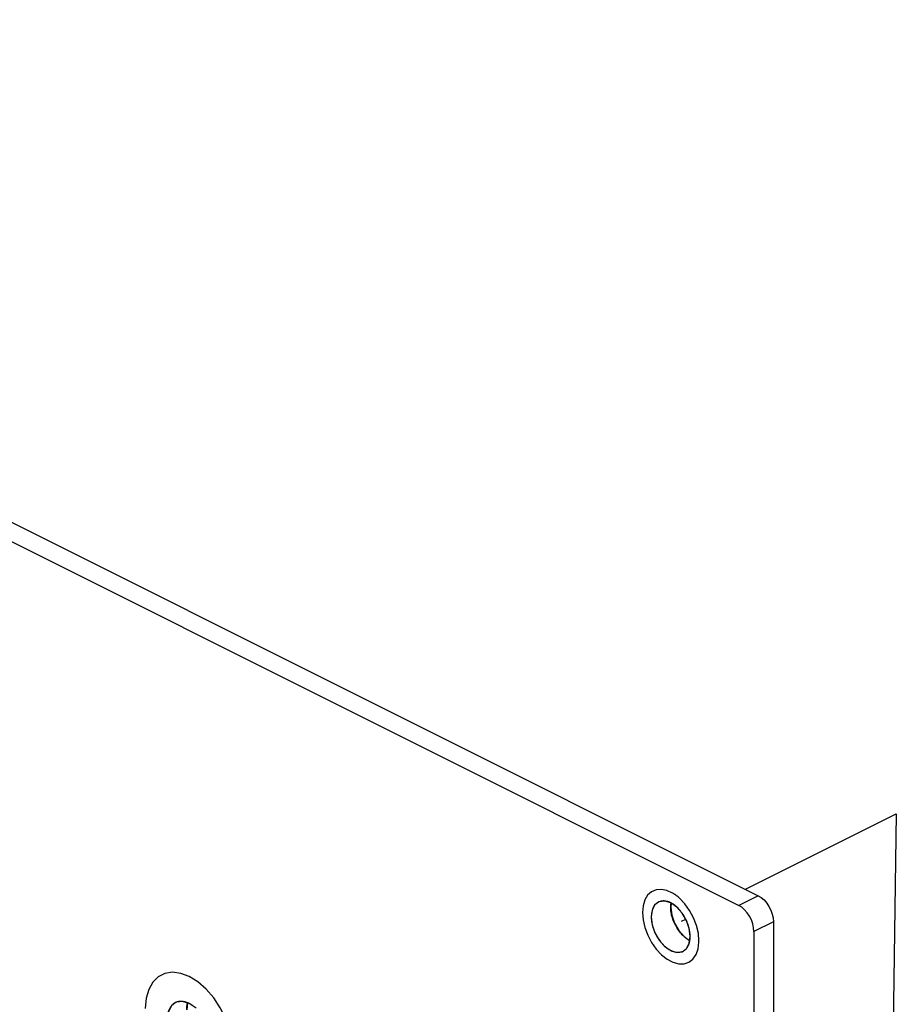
# Paper-space layout '005_EXP_CORICANT_PE_DRAWING_3_1' of a CAD drawing. Header units: millimetres. Extents: x 6 to 413, y 7 to 290.
# Tile 194 of 228: x 263 to 272, y 113 to 123. Entities that reach past the tile are written whole.
import ezdxf

# ---------------------------------------------------------------- set-up
doc = ezdxf.new("R2010")
doc.units = ezdxf.units.MM
doc.header["$LTSCALE"] = 23.1
doc.linetypes.add('DASHED', pattern=[0.2, 0.1, -0.1])
doc.layers.add('000_OFFSET-LINES', color=7, linetype='CONTINUOUS')
doc.layers.add('BACE_PCB_BL210', color=7, linetype='CONTINUOUS')

# ---------------------------------------------------------------- blocks, each defined once
blk = doc.blocks.new('BACE_PCB_BL210', base_point=(261.6647, 116.2107))
at = {"layer": 'BACE_PCB_BL210', "color": 7, "linetype": 'Continuous'}
for p, q in [((252.8793, 123.0403), (270.6475, 114.1563)), ((252.682, 122.9417), (270.4502, 114.0576)), ((270.6475, 114.1563), (270.4502, 114.0576)), ((269.7591, 114.0836), (269.6981, 114.1023)), ((269.82, 114.0413), (269.7591, 114.0836)), ((269.7647, 114.0797), (269.7591, 114.0393)), ((270.8002, 113.8928), (270.6029, 113.7942)), ((270.8002, 113.8928), (270.8002, 109.5904)), ((269.8954, 113.7413), (269.9508, 113.7029)), ((269.9467, 113.6735), (269.9564, 113.7434)), ((270.6029, 113.7942), (270.6029, 109.4918)), ((264.8593, 113.0682), (264.8499, 113.0005)), ((264.9442, 113.0155), (264.8754, 113.0633))]:
    blk.add_line(p, q, dxfattribs=at)
at = {"layer": 'BACE_PCB_BL210', "color": 4, "linetype": 'Continuous'}
for p, q in [((269.7648, 114.0807), (269.7593, 114.0835)), ((264.88, 113.0609), (264.8757, 113.0631))]:
    blk.add_line(p, q, dxfattribs=at)
for points in [[(269.7771, 114.1831), (269.7192, 114.2092), (269.663, 114.2204), (269.6099, 114.216), (269.5638, 114.1962), (269.5251, 114.1612), (269.4966, 114.1136), (269.4787, 114.0539), (269.4727, 113.9852)], [(269.8024, 114.167), (269.7985, 114.1697), (269.7945, 114.1723), (269.7905, 114.1749), (269.7856, 114.178), (269.7816, 114.1804), (269.7771, 114.1831)], [(269.8476, 114.1313), (269.8409, 114.1372), (269.8332, 114.1437), (269.8254, 114.15), (269.8186, 114.1553), (269.8108, 114.1611), (269.8024, 114.167)], [(269.6349, 114.0918), (269.6138, 114.0781), (269.5959, 114.0594), (269.5811, 114.0353), (269.5706, 114.0076), (269.564, 113.9756), (269.5618, 113.9406)], [(269.6433, 114.0955), (269.6422, 114.0951), (269.6406, 114.0944), (269.6395, 114.0939), (269.6378, 114.0932), (269.6367, 114.0927), (269.6349, 114.0918)], [(269.6903, 114.1028), (269.6826, 114.103), (269.6744, 114.1026), (269.6664, 114.1016), (269.6586, 114.1002), (269.651, 114.0982), (269.6433, 114.0955)], [(269.6981, 114.1023), (269.6975, 114.1023), (269.6961, 114.1025), (269.6948, 114.1026), (269.6935, 114.1027), (269.6922, 114.1027), (269.6903, 114.1028)], [(269.7593, 114.0835), (269.749, 114.0883), (269.7387, 114.0925), (269.7285, 114.096), (269.7183, 114.0988), (269.7083, 114.1009), (269.6981, 114.1023)], [(269.7591, 114.0393), (269.7591, 114.046), (269.7594, 114.0534), (269.7599, 114.0608), (269.7605, 114.0672), (269.7613, 114.0743), (269.7623, 114.0814)], [(269.7686, 113.9601), (269.7659, 113.9728), (269.7635, 113.9863), (269.7616, 113.9997), (269.7602, 114.013), (269.7594, 114.026), (269.7591, 114.0393)], [(269.82, 114.0413), (269.8115, 114.0487), (269.8021, 114.0563), (269.7933, 114.0628), (269.7838, 114.0693), (269.7742, 114.0753), (269.7648, 114.0807)], [(269.8752, 113.9792), (269.8667, 113.9906), (269.8579, 114.0016), (269.8489, 114.0122), (269.8396, 114.0223), (269.83, 114.032), (269.82, 114.0413)], [(270.0454, 113.6988), (270.0392, 113.7749), (270.0207, 113.8538), (269.9908, 113.9323), (269.9507, 114.0068), (269.9023, 114.0741), (269.8476, 114.1313)], [(269.4727, 113.9852), (269.4787, 113.9104), (269.4966, 113.8328), (269.5256, 113.7555), (269.5645, 113.6819), (269.6116, 113.6151), (269.6658, 113.557), (269.7232, 113.512), (269.782, 113.4809), (269.8399, 113.4651), (269.8944, 113.4652), (269.9431, 113.4813), (269.9847, 113.5132), (270.016, 113.5587), (270.0364, 113.6161), (270.0452, 113.6838)], [(269.5618, 113.9406), (269.5658, 113.89), (269.578, 113.8366), (269.5979, 113.7833), (269.624, 113.7334), (269.6563, 113.6872), (269.6929, 113.6475), (269.7323, 113.616), (269.7721, 113.5944), (269.8121, 113.5827), (269.8499, 113.5821), (269.8838, 113.5924)], [(269.8402, 113.8034), (269.8241, 113.8274), (269.8096, 113.8526), (269.7966, 113.8788), (269.7854, 113.9056), (269.776, 113.9328), (269.7686, 113.9601)], [(269.9187, 113.9042), (269.9128, 113.9165), (269.9061, 113.9295), (269.8991, 113.9423), (269.8916, 113.9547), (269.8838, 113.9669), (269.8752, 113.9792)], [(269.9468, 113.8225), (269.9433, 113.8361), (269.9394, 113.8498), (269.935, 113.8634), (269.9301, 113.877), (269.9247, 113.8905), (269.9187, 113.9042)], [(269.8954, 113.7413), (269.8857, 113.7504), (269.8761, 113.76), (269.8668, 113.7701), (269.8577, 113.7807), (269.8489, 113.7917), (269.8402, 113.8034)], [(269.9506, 113.702), (269.9417, 113.707), (269.9321, 113.713), (269.9232, 113.719), (269.9138, 113.726), (269.9044, 113.7335), (269.8954, 113.7413)], [(269.9564, 113.7434), (269.9561, 113.7553), (269.9553, 113.7683), (269.954, 113.7815), (269.9522, 113.7948), (269.9498, 113.8083), (269.9468, 113.8225)], [(269.9531, 113.7013), (269.954, 113.7075), (269.9549, 113.7146), (269.9555, 113.7218), (269.956, 113.7283), (269.9563, 113.7357), (269.9564, 113.7434)], [(269.9187, 113.6202), (269.9226, 113.6251), (269.9264, 113.6303), (269.9299, 113.6358), (269.9333, 113.6415), (269.9364, 113.6474), (269.9393, 113.6536)], [(269.9393, 113.6536), (269.9404, 113.6561), (269.9417, 113.6594), (269.943, 113.6627), (269.9442, 113.666), (269.9454, 113.6694), (269.9466, 113.6732)], [(269.9466, 113.6732), (269.9479, 113.6774), (269.949, 113.6817), (269.9503, 113.6868), (269.9512, 113.6912), (269.9521, 113.6957), (269.9531, 113.7013)], [(270.0452, 113.6838), (270.0453, 113.6862), (270.0453, 113.6886), (270.0454, 113.6911), (270.0454, 113.6935), (270.0454, 113.6959), (270.0454, 113.6988)], [(269.8838, 113.5924), (269.8901, 113.5959), (269.8962, 113.5997), (269.902, 113.604), (269.908, 113.6091), (269.9133, 113.6142), (269.9187, 113.6202)], [(265.3208, 112.5677), (265.3124, 112.6779), (265.2872, 112.7925), (265.2464, 112.9069), (265.1904, 113.0188), (265.1232, 113.1199), (265.0466, 113.2086), (264.9634, 113.2813), (264.8754, 113.3361), (264.7888, 113.3689), (264.7056, 113.3798), (264.6288, 113.3682), (264.5604, 113.3338), (264.5052, 113.2791), (264.4641, 113.2058), (264.4387, 113.1167), (264.4299, 113.0132)], [(264.7352, 113.0726), (264.7114, 113.0571), (264.6911, 113.0359), (264.6745, 113.0088), (264.6626, 112.9775), (264.6551, 112.9413), (264.6526, 112.9018)], [(264.7447, 113.0767), (264.7434, 113.0762), (264.7416, 113.0755), (264.7403, 113.0749), (264.7385, 113.0741), (264.7373, 113.0736), (264.7352, 113.0726)], [(264.789, 113.0851), (264.7819, 113.0848), (264.7742, 113.0841), (264.7667, 113.0829), (264.7593, 113.0813), (264.7521, 113.0793), (264.7447, 113.0767)], [(264.8065, 113.0843), (264.8043, 113.0845), (264.8014, 113.0848), (264.7985, 113.0849), (264.7955, 113.0851), (264.7926, 113.0851), (264.789, 113.0851)], [(264.8596, 113.0705), (264.8511, 113.0738), (264.8418, 113.0769), (264.8334, 113.0794), (264.8243, 113.0815), (264.8152, 113.0832), (264.8065, 113.0843)], [(264.8499, 113.0005), (264.8501, 113.0118), (264.8508, 113.0238), (264.8519, 113.0356), (264.8534, 113.047), (264.8553, 113.0573), (264.8578, 113.0687)], [(264.8757, 113.0631), (264.8733, 113.0643), (264.871, 113.0654), (264.8679, 113.0669), (264.8656, 113.0679), (264.8625, 113.0693), (264.8596, 113.0705)], [(264.9079, 113.0441), (264.9033, 113.0472), (264.8986, 113.0501), (264.894, 113.053), (264.8894, 113.0557), (264.8847, 113.0584), (264.88, 113.0609)]]:
    blk.add_lwpolyline(points, dxfattribs=at)
at = {"layer": 'BACE_PCB_BL210', "color": 7, "linetype": 'Continuous'}
for points in [[(270.6475, 114.1563), (270.6773, 114.1378), (270.7059, 114.1128), (270.7323, 114.0823), (270.7555, 114.0475), (270.7745, 114.0096), (270.7886, 113.9702), (270.7973, 113.9308), (270.8002, 113.8928)], [(269.6344, 114.0916), (269.5995, 114.0638), (269.5714, 114.0105), (269.5618, 113.9406)], [(269.6981, 114.1023), (269.6431, 114.0954), (269.6344, 114.0916)], [(269.7591, 114.0393), (269.7687, 113.9598), (269.7967, 113.8784), (269.8404, 113.8031), (269.8954, 113.7413)], [(269.9564, 113.7434), (269.9467, 113.8228), (269.9187, 113.9042), (269.875, 113.9795), (269.82, 114.0413)], [(270.6029, 113.7942), (270.6, 113.8321), (270.5913, 113.8716), (270.5772, 113.911), (270.5582, 113.9488), (270.535, 113.9837), (270.5086, 114.0142), (270.48, 114.0391), (270.4502, 114.0576)], [(269.5618, 113.9406), (269.5714, 113.8611), (269.5995, 113.7798), (269.6431, 113.7045), (269.6981, 113.6427), (269.7591, 113.6004), (269.82, 113.5817), (269.875, 113.5885), (269.8838, 113.5924)], [(269.8838, 113.5924), (269.9187, 113.6202), (269.9467, 113.6735)], [(264.7346, 113.0722), (264.6952, 113.0409), (264.6635, 112.9807), (264.6526, 112.9018)], [(264.8754, 113.0633), (264.8065, 113.0843), (264.7444, 113.0766), (264.7346, 113.0722)]]:
    blk.add_lwpolyline(points, dxfattribs=at)

psp = doc.layouts.new('005_EXP_CORICANT_PE_DRAWING_3_1')

# ---------------------------------------------------------------- linework, layer by layer
at = {"layer": '000_OFFSET-LINES', "color": 4, "linetype": 'DASHED'}
for p, q in [((270.5175, 114.2212), (272.0473, 114.9861)), ((272.0473, 114.9861), (271.7834, 97.883)), ((269.8685, 113.8967), (269.9108, 113.9178))]:
    psp.add_line(p, q, dxfattribs=at)

# ---------------------------------------------------------------- block references
at = {"layer": 'BACE_PCB_BL210'}
psp.add_blockref('BACE_PCB_BL210', (261.6647, 116.2107), dxfattribs=at)

doc.saveas('drawing.dxf')
